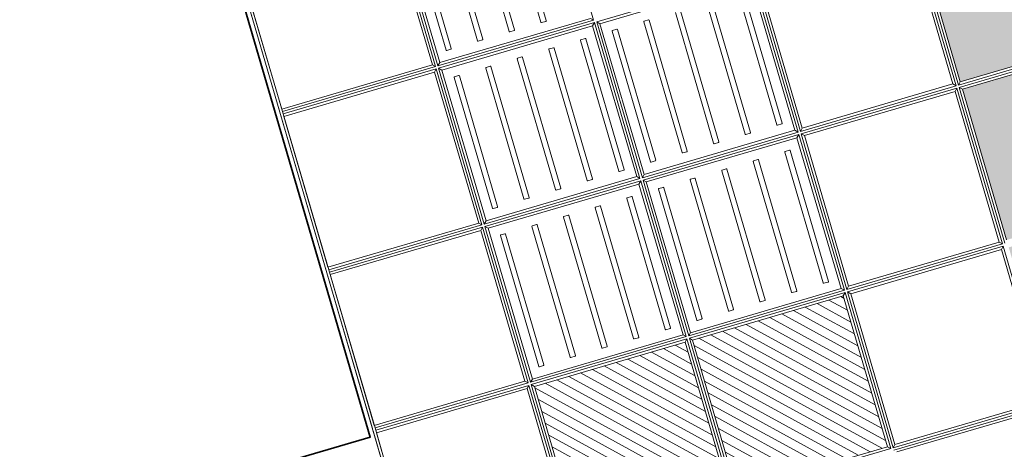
# Model space of a CAD drawing. Header units: metres. Extents: x 228628 to 230733, y 593242 to 595543.
# Tile 8 of 71: x 229985.972 to 229987.765, y 594168.179 to 594168.961. Entities that reach past the tile are written whole.
import ezdxf

# ---------------------------------------------------------------- set-up
doc = ezdxf.new("R2010")
doc.units = ezdxf.units.M
doc.layers.add('N-WE-VH-VERHARDING_ASFALT-G', color=210, linetype='Continuous', lineweight=35)

# ---------------------------------------------------------------- blocks, each defined once
blk = doc.blocks.new('_BLOCK_LEIDON_GX-18_MIDDENELEMENT_MARKERINGSTEGEL_300x60')
at = {"lineweight": 5}
h = blk.add_hatch(dxfattribs=at)
h.set_pattern_fill('ANSI31', color=256, scale=5, style=0)
h.set_pattern_definition([(45, (-158455.5206337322, 3890.98328482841), (-11.22532015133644, 11.22532015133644), [])])
h.paths.add_polyline_path([(-907, 1321.700368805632), (-1193, 1321.700368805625), (-1193, 1035.700368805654), (-907, 1035.700368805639)])
h.paths.add_polyline_path([(-607, 1321.700368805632), (-893, 1321.700368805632), (-893, 1035.700368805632), (-607, 1035.700368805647)])
h.paths.add_polyline_path([(-593, 1035.700368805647), (-307, 1035.700368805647), (-307, 1321.700368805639), (-593, 1321.700368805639)])
h.paths.add_polyline_path([(-307, 735.7003688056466), (-307, 1021.700368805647), (-593, 1021.700368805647), (-593, 735.7003688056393)])
h.paths.add_polyline_path([(-607.0000000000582, 1021.700368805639), (-893, 1021.700368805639), (-893, 735.7003688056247), (-607, 735.700368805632)])
h.paths.add_polyline_path([(-1193, 735.7003688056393), (-907, 735.700368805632), (-907, 1021.700368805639), (-1193, 1021.700368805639)])
h = blk.add_hatch(color=7, dxfattribs=at)
h.paths.add_polyline_path([(-1207, 421.7003688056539), (-1493, 421.7003688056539), (-1493, 170.6998915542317), (-1207, 170.699891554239)])
h.paths.add_polyline_path([(-893, 421.7003688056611), (-893, 170.699891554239), (-606.9999999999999, 170.699891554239), (-607.0000000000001, 421.7003688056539)])
h.paths.add_polyline_path([(-7, 421.7003688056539), (-293.0000000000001, 421.7003688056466), (-293.0000000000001, 170.6998915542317), (-7, 170.699891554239)])
h.paths.add_polyline_path([(592.9999999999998, 170.699891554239), (593.0000000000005, 421.7003688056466), (307, 421.7003688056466), (307, 170.699891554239)])
h.paths.add_polyline_path([(907, 170.6998915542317), (1193, 170.6998915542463), (1193, 421.7003688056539), (907, 421.7003688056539)])
h = blk.add_hatch(dxfattribs=at)
h.set_pattern_fill('DOTS', color=256, scale=10, style=0)
h.set_pattern_definition([(0, (-55466.6774932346, -44255.55217190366), (7.9375, 15.875), [0, -15.875])])
h.paths.add_polyline_path([(-1207, 421.7003688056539), (-1493, 421.7003688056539), (-1493, 170.699891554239), (-1207, 170.699891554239)])
h.paths.add_polyline_path([(-607, 170.699891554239), (-607, 421.7003688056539), (-893, 421.7003688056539), (-893, 170.699891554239)])
h.paths.add_polyline_path([(-7, 170.699891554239), (-7, 421.7003688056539), (-293, 421.7003688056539), (-293, 170.699891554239)])
h.paths.add_polyline_path([(593, 170.699891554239), (593, 421.7003688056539), (307, 421.7003688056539), (307, 170.699891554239)])
h.paths.add_polyline_path([(907, 170.699891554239), (1193, 170.699891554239), (1193, 421.7003688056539), (907, 421.7003688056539)])
h = blk.add_hatch(dxfattribs=at)
h.set_pattern_fill('DOTS', color=256, scale=10, style=0)
h.set_pattern_definition([(0, (-55166.6774932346, -44255.55217190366), (7.9375, 15.875), [0, -15.875])])
h.paths.add_polyline_path([(-907, 421.7003688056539), (-1193, 421.7003688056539), (-1193, 170.699891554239), (-907, 170.699891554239)])
h.paths.add_polyline_path([(-307, 170.699891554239), (-307, 421.7003688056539), (-593, 421.7003688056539), (-593, 170.699891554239)])
h.paths.add_polyline_path([(293, 170.699891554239), (293, 421.7003688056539), (7, 421.7003688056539), (7, 170.699891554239)])
h.paths.add_polyline_path([(893, 170.699891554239), (893, 421.7003688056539), (607, 421.7003688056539), (607, 170.699891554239)])
h.paths.add_polyline_path([(1207, 170.699891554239), (1493, 170.699891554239), (1493, 421.7003688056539), (1207, 421.7003688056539)])
for p, q in [((1497.75, 1626.450368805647), (-1497.75, 1626.450368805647)), ((-302.25, 1626.450368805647), (-597.75, 1626.450368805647)), ((-302.25, 1626.450368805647), (-597.75, 1626.450368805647)), ((-302.25, 1621.700368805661), (-597.75, 1621.700368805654)), ((-307, 1621.700368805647), (-593, 1621.700368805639)), ((-307, 1621.700368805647), (-593, 1621.700368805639)), ((-307, 1621.700368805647), (-307, 1335.700368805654)), ((-302.25, 1621.700368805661), (-297.75, 1621.700368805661)), ((-302.25, 1621.70036880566), (-302.25, 1330.950368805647)), ((-2.25, 1626.450368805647), (-297.75, 1626.450368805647)), ((-2.25, 1626.450368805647), (-297.75, 1626.450368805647)), ((-2.25, 1621.700368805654), (-297.75, 1621.700368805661)), ((-297.75, 1621.700368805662), (-297.75, 1330.950368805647)), ((-293, 1621.700368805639), (-293, 1335.700368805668)), ((-7, 1621.700368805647), (-293, 1621.700368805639)), ((-7, 1621.700368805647), (-293, 1621.700368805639)), ((-7, 1621.700368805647), (-7, 1335.700368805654)), ((-2.25, 1621.700368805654), (2.25, 1621.700368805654)), ((-2.25, 1621.700368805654), (-2.25, 1330.950368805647)), ((297.75, 1626.450368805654), (2.25, 1626.450368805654)), ((297.75, 1626.450368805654), (2.25, 1626.450368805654)), ((297.75, 1621.700368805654), (2.25, 1621.700368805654)), ((2.25, 1621.700368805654), (2.25, 1330.950368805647)), ((7, 1621.700368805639), (7, 1335.700368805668)), ((293, 1621.700368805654), (7, 1621.700368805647)), ((293, 1621.700368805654), (7, 1621.700368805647)), ((293, 1621.700368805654), (293, 1335.700368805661)), ((297.75, 1621.700368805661), (302.25, 1621.700368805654)), ((297.75, 1621.700368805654), (297.75, 1330.950368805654)), ((597.7499999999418, 1626.450368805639), (302.25, 1626.450368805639)), ((597.7499999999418, 1626.450368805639), (302.25, 1626.450368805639)), ((597.75, 1621.700368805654), (302.25, 1621.700368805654)), ((302.25, 1621.700368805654), (302.25, 1330.950368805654)), ((307, 1621.700368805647), (307, 1335.700368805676)), ((592.9999999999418, 1621.700368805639), (306.9999999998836, 1621.700368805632)), ((592.9999999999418, 1621.700368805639), (306.9999999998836, 1621.700368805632)), ((-302.25, 1330.950368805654), (-597.75, 1330.950368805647)), ((-307, 1335.700368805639), (-593, 1335.700368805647)), ((-307, 1335.700368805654), (-302.25, 1330.950368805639)), ((-307, 1335.700368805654), (-302.25, 1330.950368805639)), ((-297.75, 1330.950368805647), (-293, 1335.700368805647)), ((-297.75, 1330.950368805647), (-293, 1335.700368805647)), ((-2.25, 1330.950368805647), (-297.75, 1330.950368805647)), ((-7, 1335.700368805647), (-293, 1335.700368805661)), ((-7, 1335.700368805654), (-2.25, 1330.950368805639)), ((-7, 1335.700368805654), (-2.25, 1330.950368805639)), ((2.25, 1330.950368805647), (7, 1335.700368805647)), ((2.25, 1330.950368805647), (7, 1335.700368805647)), ((297.75, 1330.950368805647), (2.25, 1330.950368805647)), ((293, 1335.700368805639), (7, 1335.700368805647)), ((292.9999999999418, 1335.700368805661), (297.7499999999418, 1330.950368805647)), ((293, 1335.700368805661), (297.75, 1330.950368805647)), ((302.25, 1330.950368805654), (307, 1335.700368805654)), ((302.25, 1330.950368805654), (307, 1335.700368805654)), ((597.75, 1330.950368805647), (302.25, 1330.950368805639)), ((593, 1335.700368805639), (307, 1335.700368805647)), ((-302.25, 1326.450368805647), (-597.75, 1326.450368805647)), ((-307, 1321.700368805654), (-593, 1321.700368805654)), ((-307, 1321.700368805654), (-302.25, 1326.450368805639)), ((-307, 1321.700368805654), (-307, 1035.700368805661)), ((-302.25, 1326.450368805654), (-302.25, 1030.950368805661)), ((-2.25, 1326.450368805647), (-297.75, 1326.450368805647)), ((-297.75, 1326.450368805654), (-297.75, 1030.950368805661)), ((-293, 1321.700368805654), (-297.75, 1326.450368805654)), ((-7, 1321.700368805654), (-293, 1321.700368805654)), ((-293, 1321.700368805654), (-293, 1035.700368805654)), ((-7, 1321.700368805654), (-2.25, 1326.450368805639)), ((-7, 1321.700368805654), (-7, 1035.700368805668)), ((-2.25, 1326.450368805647), (-2.25, 1030.950368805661)), ((297.75, 1326.450368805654), (2.25, 1326.450368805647)), ((2.25, 1326.450368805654), (2.25, 1030.950368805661)), ((7, 1321.700368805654), (2.25, 1326.450368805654)), ((293, 1321.700368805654), (7, 1321.700368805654)), ((7, 1321.700368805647), (7, 1035.700368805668)), ((292.9999999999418, 1321.700368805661), (297.7499999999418, 1326.450368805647)), ((293, 1321.700368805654), (293, 1035.700368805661)), ((297.75, 1326.450368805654), (297.75, 1030.950368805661)), ((597.75, 1326.450368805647), (302.25, 1326.450368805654)), ((302.25, 1326.450368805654), (302.25, 1030.950368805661)), ((307, 1321.700368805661), (302.25, 1326.450368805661)), ((593, 1321.700368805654), (307, 1321.700368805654)), ((307, 1321.700368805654), (307, 1035.700368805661)), ((-275.1421356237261, 1303.217504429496), (-275.1421356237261, 1295.217504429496)), ((-26.14213562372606, 1304.217504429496), (-274.1421356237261, 1304.217504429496)), ((-274.1421356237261, 1294.217504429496), (-26.14213562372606, 1294.217504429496)), ((-25.14213562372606, 1295.217504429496), (-25.14213562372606, 1303.217504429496)), ((24.85786437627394, 1303.217504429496), (24.85786437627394, 1295.217504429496)), ((273.8578643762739, 1304.217504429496), (25.85786437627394, 1304.217504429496)), ((25.85786437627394, 1294.217504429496), (273.8578643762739, 1294.217504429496)), ((274.8578643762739, 1295.217504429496), (274.8578643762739, 1303.217504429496)), ((324.8578643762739, 1303.217504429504), (324.8578643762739, 1295.217504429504)), ((573.8578643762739, 1304.217504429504), (325.8578643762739, 1304.217504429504)), ((325.8578643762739, 1294.217504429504), (573.8578643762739, 1294.217504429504)), ((-275.1421356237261, 1243.217504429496), (-275.1421356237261, 1235.217504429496)), ((-275.1421356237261, 1243.217504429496), (-275.1421356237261, 1235.217504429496)), ((-26.14213562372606, 1244.217504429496), (-274.1421356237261, 1244.217504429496)), ((-26.14213562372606, 1244.217504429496), (-274.1421356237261, 1244.217504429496)), ((-25.14213562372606, 1235.217504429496), (-25.14213562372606, 1243.217504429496)), ((-25.14213562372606, 1235.217504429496), (-25.14213562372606, 1243.217504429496)), ((24.85786437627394, 1243.217504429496), (24.85786437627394, 1235.217504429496)), ((24.85786437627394, 1243.217504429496), (24.85786437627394, 1235.217504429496)), ((273.8578643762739, 1244.217504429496), (25.85786437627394, 1244.217504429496)), ((273.8578643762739, 1244.217504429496), (25.85786437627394, 1244.217504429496)), ((274.8578643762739, 1235.217504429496), (274.8578643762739, 1243.217504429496)), ((274.8578643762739, 1235.217504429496), (274.8578643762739, 1243.217504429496)), ((324.8578643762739, 1243.217504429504), (324.8578643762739, 1235.217504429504)), ((324.8578643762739, 1243.217504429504), (324.8578643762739, 1235.217504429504)), ((573.8578643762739, 1244.217504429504), (325.8578643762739, 1244.217504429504)), ((573.8578643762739, 1244.217504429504), (325.8578643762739, 1244.217504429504)), ((-274.1421356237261, 1234.217504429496), (-26.14213562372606, 1234.217504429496)), ((-274.1421356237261, 1234.217504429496), (-26.14213562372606, 1234.217504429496)), ((25.85786437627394, 1234.217504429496), (273.8578643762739, 1234.217504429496)), ((25.85786437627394, 1234.217504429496), (273.8578643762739, 1234.217504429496)), ((325.8578643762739, 1234.217504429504), (573.8578643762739, 1234.217504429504)), ((325.8578643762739, 1234.217504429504), (573.8578643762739, 1234.217504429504)), ((-26.14213562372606, 1184.217504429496), (-274.1421356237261, 1184.217504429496)), ((-26.14213562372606, 1184.217504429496), (-274.1421356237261, 1184.217504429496)), ((273.8578643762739, 1184.217504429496), (25.85786437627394, 1184.217504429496)), ((273.8578643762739, 1184.217504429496), (25.85786437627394, 1184.217504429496)), ((573.8578643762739, 1184.217504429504), (325.8578643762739, 1184.217504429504)), ((573.8578643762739, 1184.217504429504), (325.8578643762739, 1184.217504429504)), ((-275.1421356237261, 1183.217504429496), (-275.1421356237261, 1175.217504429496)), ((-275.1421356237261, 1183.217504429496), (-275.1421356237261, 1175.217504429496)), ((-274.1421356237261, 1174.217504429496), (-26.14213562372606, 1174.217504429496)), ((-274.1421356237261, 1174.217504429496), (-26.14213562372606, 1174.217504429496)), ((-25.14213562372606, 1175.217504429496), (-25.14213562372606, 1183.217504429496)), ((-25.14213562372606, 1175.217504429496), (-25.14213562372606, 1183.217504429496)), ((24.85786437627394, 1183.217504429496), (24.85786437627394, 1175.217504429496)), ((24.85786437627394, 1183.217504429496), (24.85786437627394, 1175.217504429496)), ((25.85786437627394, 1174.217504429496), (273.8578643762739, 1174.217504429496)), ((25.85786437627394, 1174.217504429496), (273.8578643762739, 1174.217504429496)), ((274.8578643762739, 1175.217504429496), (274.8578643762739, 1183.217504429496)), ((274.8578643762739, 1175.217504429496), (274.8578643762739, 1183.217504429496)), ((324.8578643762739, 1183.217504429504), (324.8578643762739, 1175.217504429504)), ((324.8578643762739, 1183.217504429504), (324.8578643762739, 1175.217504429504)), ((325.8578643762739, 1174.217504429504), (573.8578643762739, 1174.217504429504)), ((325.8578643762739, 1174.217504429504), (573.8578643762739, 1174.217504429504)), ((-275.1421356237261, 1123.217504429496), (-275.1421356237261, 1115.217504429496)), ((-275.1421356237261, 1123.217504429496), (-275.1421356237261, 1115.217504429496)), ((-26.14213562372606, 1124.217504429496), (-274.1421356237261, 1124.217504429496)), ((-26.14213562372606, 1124.217504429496), (-274.1421356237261, 1124.217504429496)), ((-274.1421356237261, 1114.217504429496), (-26.14213562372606, 1114.217504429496)), ((-274.1421356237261, 1114.217504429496), (-26.14213562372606, 1114.217504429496)), ((-25.14213562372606, 1115.217504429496), (-25.14213562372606, 1123.217504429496)), ((-25.14213562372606, 1115.217504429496), (-25.14213562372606, 1123.217504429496)), ((24.85786437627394, 1123.217504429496), (24.85786437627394, 1115.217504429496)), ((24.85786437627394, 1123.217504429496), (24.85786437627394, 1115.217504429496)), ((273.8578643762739, 1124.217504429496), (25.85786437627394, 1124.217504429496)), ((273.8578643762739, 1124.217504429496), (25.85786437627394, 1124.217504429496)), ((25.85786437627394, 1114.217504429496), (273.8578643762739, 1114.217504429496)), ((25.85786437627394, 1114.217504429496), (273.8578643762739, 1114.217504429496)), ((274.8578643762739, 1115.217504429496), (274.8578643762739, 1123.217504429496)), ((274.8578643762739, 1115.217504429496), (274.8578643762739, 1123.217504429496)), ((324.8578643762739, 1123.217504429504), (324.8578643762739, 1115.217504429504)), ((324.8578643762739, 1123.217504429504), (324.8578643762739, 1115.217504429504)), ((573.8578643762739, 1124.217504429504), (325.8578643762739, 1124.217504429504)), ((573.8578643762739, 1124.217504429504), (325.8578643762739, 1124.217504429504)), ((325.8578643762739, 1114.217504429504), (573.8578643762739, 1114.217504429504)), ((325.8578643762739, 1114.217504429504), (573.8578643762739, 1114.217504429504)), ((-275.1421356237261, 1063.217504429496), (-275.1421356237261, 1055.217504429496)), ((-275.1421356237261, 1063.217504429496), (-275.1421356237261, 1055.217504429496)), ((-26.14213562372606, 1064.217504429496), (-274.1421356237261, 1064.217504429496)), ((-26.14213562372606, 1064.217504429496), (-274.1421356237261, 1064.217504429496)), ((-25.14213562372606, 1055.217504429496), (-25.14213562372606, 1063.217504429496)), ((-25.14213562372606, 1055.217504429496), (-25.14213562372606, 1063.217504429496)), ((24.85786437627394, 1063.217504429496), (24.85786437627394, 1055.217504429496)), ((24.85786437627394, 1063.217504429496), (24.85786437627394, 1055.217504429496)), ((273.8578643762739, 1064.217504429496), (25.85786437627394, 1064.217504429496)), ((273.8578643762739, 1064.217504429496), (25.85786437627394, 1064.217504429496)), ((274.8578643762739, 1055.217504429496), (274.8578643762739, 1063.217504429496)), ((274.8578643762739, 1055.217504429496), (274.8578643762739, 1063.217504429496)), ((-274.1421356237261, 1054.217504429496), (-26.14213562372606, 1054.217504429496)), ((-274.1421356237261, 1054.217504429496), (-26.14213562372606, 1054.217504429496)), ((25.85786437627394, 1054.217504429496), (273.8578643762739, 1054.217504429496)), ((25.85786437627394, 1054.217504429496), (273.8578643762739, 1054.217504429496)), ((-302.25, 1030.950368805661), (-597.75, 1030.950368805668)), ((-302.25, 1026.450368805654), (-597.75, 1026.450368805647)), ((-597.75, 1026.450368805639), (-597.75, 730.9503688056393)), ((-307, 1035.700368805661), (-593, 1035.700368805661)), ((-307, 1035.700368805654), (-302.25, 1030.950368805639)), ((-307, 1021.700368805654), (-302.25, 1026.450368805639)), ((-302.25, 1026.450368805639), (-302.25, 730.9503688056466)), ((-297.75, 1030.950368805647), (-293, 1035.700368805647)), ((-2.25, 1030.950368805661), (-297.75, 1030.950368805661)), ((-2.25, 1026.450368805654), (-297.75, 1026.450368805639)), ((-297.75, 1026.450368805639), (-297.75, 730.9503688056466)), ((-293, 1021.700368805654), (-297.75, 1026.450368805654)), ((-7, 1035.700368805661), (-293, 1035.700368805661)), ((-7, 1035.700368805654), (-2.25, 1030.950368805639)), ((-7, 1021.700368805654), (-2.25, 1026.450368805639)), ((-2.25, 1026.450368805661), (-2.25, 730.9503688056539)), ((2.25, 1030.950368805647), (7, 1035.700368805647)), ((297.75, 1030.950368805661), (2.25, 1030.950368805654)), ((297.75, 1026.450368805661), (2.25, 1026.450368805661)), ((2.25, 1026.450368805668), (2.25, 730.9503688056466)), ((7, 1021.700368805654), (2.25, 1026.450368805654)), ((293, 1035.700368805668), (7, 1035.700368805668)), ((293, 1035.700368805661), (297.75, 1030.950368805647)), ((293, 1021.700368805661), (297.75, 1026.450368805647)), ((297.75, 1026.450368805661), (297.75, 730.9503688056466)), ((302.25, 1030.950368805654), (307, 1035.700368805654)), ((597.75, 1030.950368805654), (302.25, 1030.950368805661)), ((-307, 1021.700368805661), (-593, 1021.700368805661)), ((-593, 1021.700368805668), (-593, 735.7003688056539)), ((-307, 1021.700368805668), (-307, 735.7003688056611)), ((-7, 1021.700368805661), (-293, 1021.700368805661)), ((-293, 1021.700368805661), (-293, 735.7003688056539)), ((-7, 1021.700368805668), (-7, 735.7003688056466)), ((293, 1021.700368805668), (7, 1021.700368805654)), ((7, 1021.700368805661), (7, 735.7003688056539)), ((293, 1021.700368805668), (293, 735.7003688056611)), ((-275.1421356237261, 1003.217504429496), (-275.1421356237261, 995.2175044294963)), ((-26.14213562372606, 1004.217504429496), (-274.1421356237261, 1004.217504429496)), ((-274.1421356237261, 994.2175044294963), (-26.14213562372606, 994.2175044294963)), ((-25.14213562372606, 995.2175044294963), (-25.14213562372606, 1003.217504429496)), ((24.85786437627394, 1003.217504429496), (24.85786437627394, 995.2175044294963)), ((273.8578643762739, 1004.217504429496), (25.85786437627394, 1004.217504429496)), ((25.85786437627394, 994.2175044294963), (273.8578643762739, 994.2175044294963)), ((274.8578643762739, 995.2175044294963), (274.8578643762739, 1003.217504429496)), ((-275.1421356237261, 943.2175044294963), (-275.1421356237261, 935.2175044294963)), ((-275.1421356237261, 943.2175044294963), (-275.1421356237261, 935.2175044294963)), ((-26.14213562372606, 944.2175044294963), (-274.1421356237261, 944.2175044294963)), ((-26.14213562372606, 944.2175044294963), (-274.1421356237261, 944.2175044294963)), ((-274.1421356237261, 934.2175044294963), (-26.14213562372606, 934.2175044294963)), ((-274.1421356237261, 934.2175044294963), (-26.14213562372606, 934.2175044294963)), ((-25.14213562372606, 935.2175044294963), (-25.14213562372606, 943.2175044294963)), ((-25.14213562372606, 935.2175044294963), (-25.14213562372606, 943.2175044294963)), ((24.85786437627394, 943.2175044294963), (24.85786437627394, 935.2175044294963)), ((24.85786437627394, 943.2175044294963), (24.85786437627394, 935.2175044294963)), ((273.8578643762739, 944.2175044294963), (25.85786437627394, 944.2175044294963)), ((273.8578643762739, 944.2175044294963), (25.85786437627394, 944.2175044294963)), ((25.85786437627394, 934.2175044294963), (273.8578643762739, 934.2175044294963)), ((25.85786437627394, 934.2175044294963), (273.8578643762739, 934.2175044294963)), ((274.8578643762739, 935.2175044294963), (274.8578643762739, 943.2175044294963)), ((274.8578643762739, 935.2175044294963), (274.8578643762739, 943.2175044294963)), ((-275.1421356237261, 883.2175044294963), (-275.1421356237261, 875.2175044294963)), ((-275.1421356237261, 883.2175044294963), (-275.1421356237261, 875.2175044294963)), ((-26.14213562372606, 884.2175044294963), (-274.1421356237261, 884.2175044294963)), ((-26.14213562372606, 884.2175044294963), (-274.1421356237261, 884.2175044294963)), ((-25.14213562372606, 875.2175044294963), (-25.14213562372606, 883.2175044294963)), ((-25.14213562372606, 875.2175044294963), (-25.14213562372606, 883.2175044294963)), ((24.85786437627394, 883.2175044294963), (24.85786437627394, 875.2175044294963)), ((24.85786437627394, 883.2175044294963), (24.85786437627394, 875.2175044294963)), ((273.8578643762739, 884.2175044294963), (25.85786437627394, 884.2175044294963)), ((273.8578643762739, 884.2175044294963), (25.85786437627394, 884.2175044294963)), ((-274.1421356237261, 874.2175044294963), (-26.14213562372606, 874.2175044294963)), ((-274.1421356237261, 874.2175044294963), (-26.14213562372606, 874.2175044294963)), ((25.85786437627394, 874.2175044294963), (273.8578643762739, 874.2175044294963)), ((25.85786437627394, 874.2175044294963), (273.8578643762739, 874.2175044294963)), ((-275.1421356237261, 823.2175044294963), (-275.1421356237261, 815.2175044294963)), ((-275.1421356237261, 823.2175044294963), (-275.1421356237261, 815.2175044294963)), ((-26.14213562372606, 824.2175044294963), (-274.1421356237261, 824.2175044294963)), ((-26.14213562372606, 824.2175044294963), (-274.1421356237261, 824.2175044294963)), ((-274.1421356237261, 814.2175044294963), (-26.14213562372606, 814.2175044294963)), ((-274.1421356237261, 814.2175044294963), (-26.14213562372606, 814.2175044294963)), ((-25.14213562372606, 815.2175044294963), (-25.14213562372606, 823.2175044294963)), ((-25.14213562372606, 815.2175044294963), (-25.14213562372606, 823.2175044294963)), ((24.85786437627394, 823.2175044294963), (24.85786437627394, 815.2175044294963)), ((24.85786437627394, 823.2175044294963), (24.85786437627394, 815.2175044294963)), ((273.8578643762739, 824.2175044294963), (25.85786437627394, 824.2175044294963)), ((273.8578643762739, 824.2175044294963), (25.85786437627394, 824.2175044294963)), ((25.85786437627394, 814.2175044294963), (273.8578643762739, 814.2175044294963)), ((25.85786437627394, 814.2175044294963), (273.8578643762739, 814.2175044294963)), ((-275.1421356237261, 763.2175044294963), (-275.1421356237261, 755.2175044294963)), ((-275.1421356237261, 763.2175044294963), (-275.1421356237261, 755.2175044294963)), ((-26.14213562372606, 764.2175044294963), (-274.1421356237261, 764.2175044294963)), ((-26.14213562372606, 764.2175044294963), (-274.1421356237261, 764.2175044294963)), ((-274.1421356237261, 754.2175044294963), (-26.14213562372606, 754.2175044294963)), ((-274.1421356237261, 754.2175044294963), (-26.14213562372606, 754.2175044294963)), ((-25.14213562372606, 755.2175044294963), (-25.14213562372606, 763.2175044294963)), ((-25.14213562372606, 755.2175044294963), (-25.14213562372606, 763.2175044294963)), ((24.85786437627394, 763.2175044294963), (24.85786437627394, 755.2175044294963)), ((24.85786437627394, 763.2175044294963), (24.85786437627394, 755.2175044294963)), ((273.8578643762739, 764.2175044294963), (25.85786437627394, 764.2175044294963)), ((273.8578643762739, 764.2175044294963), (25.85786437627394, 764.2175044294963)), ((25.85786437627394, 754.2175044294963), (273.8578643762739, 754.2175044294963)), ((25.85786437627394, 754.2175044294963), (273.8578643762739, 754.2175044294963)), ((-597.75, 730.9503688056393), (-593, 735.7003688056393)), ((-307, 735.7003688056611), (-593, 735.7003688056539)), ((-307.0000000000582, 735.7003688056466), (-302.2500000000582, 730.950368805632)), ((-297.75, 730.9503688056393), (-293, 735.7003688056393)), ((-7, 735.7003688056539), (-293, 735.7003688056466)), ((-7.000000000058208, 735.7003688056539), (-2.250000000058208, 730.9503688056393)), ((2.25, 730.9503688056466), (7, 735.7003688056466)), ((293, 735.7003688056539), (7, 735.7003688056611)), ((-607, 721.7003688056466), (-607, 435.7003688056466)), ((-602.25, 726.4503688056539), (-602.25, 430.9503688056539)), ((-302.25, 730.9503688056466), (-597.75, 730.9503688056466)), ((-302.25, 726.4503688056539), (-597.75, 726.4503688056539)), ((-597.75, 726.4503688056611), (-597.75, 430.9503688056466)), ((-593, 721.7003688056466), (-597.75, 726.4503688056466)), ((-307, 721.7003688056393), (-593, 721.7003688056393)), ((-593, 721.7003688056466), (-593, 435.7003688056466)), ((-307.0000000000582, 721.7003688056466), (-302.2500000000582, 726.450368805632)), ((-307, 721.7003688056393), (-307, 435.7003688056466)), ((-302.25, 726.4503688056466), (-302.25, 430.9503688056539)), ((-2.25, 730.9503688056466), (-297.75, 730.9503688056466)), ((-2.25, 726.4503688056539), (-297.75, 726.4503688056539)), ((-297.75, 726.4503688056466), (-297.75, 430.9503688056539)), ((-293, 721.7003688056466), (-297.75, 726.4503688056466)), ((-7, 721.7003688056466), (-293, 721.7003688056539)), ((-293, 721.7003688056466), (-293, 435.7003688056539)), ((-7.000000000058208, 721.7003688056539), (-2.250000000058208, 726.4503688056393)), ((-7, 721.7003688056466), (-7, 435.7003688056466)), ((-2.25, 726.4503688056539), (-2.25, 430.9503688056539)), ((297.75, 730.9503688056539), (2.25, 730.9503688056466)), ((297.75, 726.4503688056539), (2.25, 726.4503688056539)), ((2.25, 726.4503688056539), (2.25, 430.9503688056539)), ((7, 721.7003688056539), (2.25, 726.4503688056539)), ((293, 721.7003688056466), (7, 721.7003688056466)), ((7, 721.7003688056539), (7, 435.7003688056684)), ((-302.25, 430.9503688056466), (-597.75, 430.9503688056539)), ((-307, 435.7003688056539), (-593, 435.7003688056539)), ((-307.0000000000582, 435.7003688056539), (-302.2500000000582, 430.9503688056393)), ((-297.75, 430.9503688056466), (-293, 435.7003688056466)), ((-2.25, 430.9503688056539), (-297.75, 430.9503688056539)), ((-7, 435.7003688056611), (-293, 435.7003688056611)), ((-7.000000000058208, 435.7003688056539), (-2.250000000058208, 430.9503688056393)), ((2.25, 430.9503688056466), (7, 435.7003688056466)), ((297.75, 430.9503688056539), (2.25, 430.9503688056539)), ((293, 435.7003688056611), (7, 435.7003688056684)), ((-2.25, 426.4503688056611), (-297.75, 426.4503688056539)), ((-7, 421.7003688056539), (-293, 421.7003688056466)), ((-7.000000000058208, 421.7003688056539), (-2.250000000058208, 426.4503688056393)), ((-7, 421.7003688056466), (-7, 170.699891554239)), ((-2.25, 426.4503688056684), (-2.25, 165.9498915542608)), ((297.75, 426.4503688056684), (2.25, 426.4503688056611)), ((2.25, 426.4503688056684), (2.25, 165.9498915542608)), ((7, 421.7003688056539), (2.25, 426.4503688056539)), ((293, 421.7003688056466), (7, 421.7003688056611)), ((7, 421.7003688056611), (7, 170.699891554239))]:
    blk.add_line(p, q, dxfattribs=at)
for centre, start, end in [((-274.1421356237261, 1303.217504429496), 90, 180), ((-274.1421356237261, 1295.217504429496), 180, 270), ((-26.14213562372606, 1303.217504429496), 0, 90), ((-26.14213562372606, 1295.217504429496), 270, 0), ((25.85786437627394, 1303.217504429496), 90, 180), ((25.85786437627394, 1295.217504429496), 180, 270), ((273.8578643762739, 1303.217504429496), 0, 90), ((273.8578643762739, 1295.217504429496), 270, 0), ((325.8578643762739, 1303.217504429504), 90, 180), ((325.8578643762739, 1295.217504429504), 180, 270), ((-274.1421356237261, 1243.217504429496), 90, 180), ((-26.14213562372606, 1243.217504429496), 0, 90), ((25.85786437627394, 1243.217504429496), 90, 180), ((273.8578643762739, 1243.217504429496), 0, 90), ((325.8578643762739, 1243.217504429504), 90, 180), ((-274.1421356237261, 1235.217504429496), 180, 270), ((-26.14213562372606, 1235.217504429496), 270, 0), ((25.85786437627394, 1235.217504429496), 180, 270), ((273.8578643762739, 1235.217504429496), 270, 0), ((325.8578643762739, 1235.217504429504), 180, 270), ((-274.1421356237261, 1183.217504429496), 90, 180), ((-26.14213562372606, 1183.217504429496), 0, 90), ((25.85786437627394, 1183.217504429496), 90, 180), ((273.8578643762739, 1183.217504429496), 0, 90), ((325.8578643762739, 1183.217504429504), 90, 180), ((-274.1421356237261, 1175.217504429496), 180, 270), ((-26.14213562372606, 1175.217504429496), 270, 0), ((25.85786437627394, 1175.217504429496), 180, 270), ((273.8578643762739, 1175.217504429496), 270, 0), ((325.8578643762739, 1175.217504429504), 180, 270), ((-274.1421356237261, 1123.217504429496), 90, 180), ((-274.1421356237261, 1115.217504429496), 180, 270), ((-26.14213562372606, 1123.217504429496), 0, 90), ((-26.14213562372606, 1115.217504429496), 270, 0), ((25.85786437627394, 1123.217504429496), 90, 180), ((25.85786437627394, 1115.217504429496), 180, 270), ((273.8578643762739, 1123.217504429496), 0, 90), ((273.8578643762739, 1115.217504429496), 270, 0), ((325.8578643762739, 1123.217504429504), 90, 180), ((325.8578643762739, 1115.217504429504), 180, 270), ((-274.1421356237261, 1063.217504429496), 90, 180), ((-26.14213562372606, 1063.217504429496), 0, 90), ((25.85786437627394, 1063.217504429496), 90, 180), ((273.8578643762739, 1063.217504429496), 0, 90), ((-274.1421356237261, 1055.217504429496), 180, 270), ((-26.14213562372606, 1055.217504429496), 270, 0), ((25.85786437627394, 1055.217504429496), 180, 270), ((273.8578643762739, 1055.217504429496), 270, 0), ((-274.1421356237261, 1003.217504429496), 90, 180), ((-274.1421356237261, 995.2175044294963), 180, 270), ((-26.14213562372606, 1003.217504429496), 0, 90), ((-26.14213562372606, 995.2175044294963), 270, 0), ((25.85786437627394, 1003.217504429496), 90, 180), ((25.85786437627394, 995.2175044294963), 180, 270), ((273.8578643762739, 1003.217504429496), 0, 90), ((273.8578643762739, 995.2175044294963), 270, 0), ((-274.1421356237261, 943.2175044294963), 90, 180), ((-274.1421356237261, 935.2175044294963), 180, 270), ((-26.14213562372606, 943.2175044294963), 0, 90), ((-26.14213562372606, 935.2175044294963), 270, 0), ((25.85786437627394, 943.2175044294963), 90, 180), ((25.85786437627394, 935.2175044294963), 180, 270), ((273.8578643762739, 943.2175044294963), 0, 90), ((273.8578643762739, 935.2175044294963), 270, 0), ((-274.1421356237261, 883.2175044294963), 90, 180), ((-26.14213562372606, 883.2175044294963), 0, 90), ((25.85786437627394, 883.2175044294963), 90, 180), ((-274.1421356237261, 875.2175044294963), 180, 270), ((-26.14213562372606, 875.2175044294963), 270, 0), ((25.85786437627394, 875.2175044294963), 180, 270), ((-274.1421356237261, 823.2175044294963), 90, 180), ((-274.1421356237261, 815.2175044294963), 180, 270), ((-26.14213562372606, 823.2175044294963), 0, 90), ((-26.14213562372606, 815.2175044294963), 270, 0), ((25.85786437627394, 823.2175044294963), 90, 180), ((25.85786437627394, 815.2175044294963), 180, 270), ((-274.1421356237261, 763.2175044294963), 90, 180), ((-274.1421356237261, 755.2175044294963), 180, 270), ((-26.14213562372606, 763.2175044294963), 0, 90), ((-26.14213562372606, 755.2175044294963), 270, 0), ((25.85786437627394, 763.2175044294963), 90, 180), ((25.85786437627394, 755.2175044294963), 180, 270)]:
    blk.add_arc(centre, 1, start, end, dxfattribs=at)

msp = doc.modelspace()

# ---------------------------------------------------------------- linework, layer by layer
at = {"layer": 'N-WE-VH-VERHARDING_ASFALT-G'}
msp.add_lwpolyline([(229984.231475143, 594170.6295589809), (229985.0750338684, 594167.7505993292), (229986.6104790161, 594168.2004973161), (229985.7669202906, 594171.0794569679), (229984.231475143, 594170.6295589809)], close=True, dxfattribs=at)

# ---------------------------------------------------------------- block references
at = {"lineweight": 5, "xscale": 0.0009999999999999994, "yscale": 0.0009999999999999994, "zscale": 0.0009999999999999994, "rotation": 106.3310176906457}
msp.add_blockref('_BLOCK_LEIDON_GX-18_MIDDENELEMENT_MARKERINGSTEGEL_300x60', (229988.0916020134, 594168.9593733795), dxfattribs=at)

doc.saveas('drawing.dxf')
